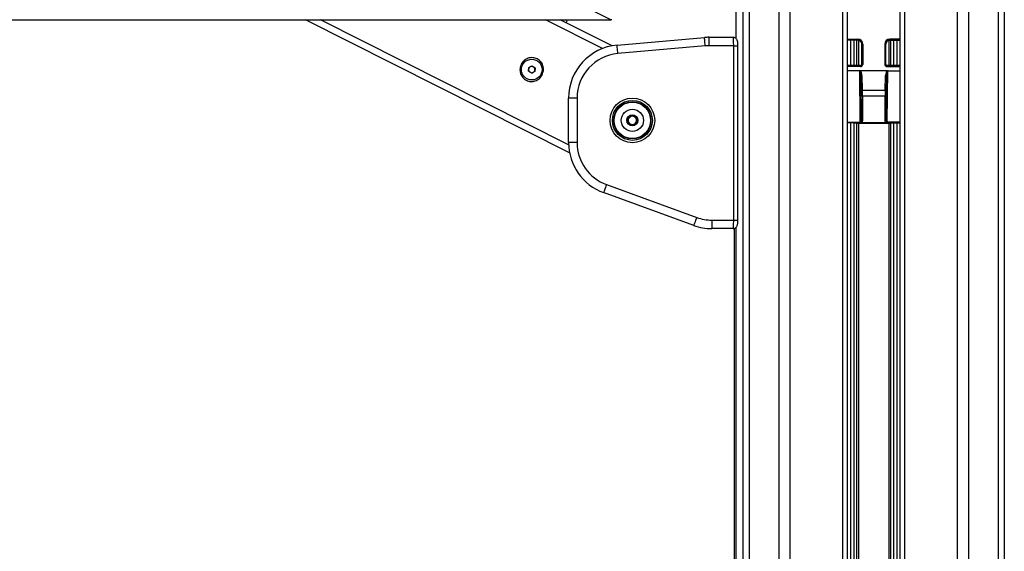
# Paper-space layout '3.5M DUO In Ground Anchor' of a CAD drawing. Header units: millimetres. Extents: x 20 to 26059, y 28 to 17638.
# Tile 18 of 70: x 8295 to 9221, y 6269 to 6769. Entities that reach past the tile are written whole.
import ezdxf

# ---------------------------------------------------------------- set-up
doc = ezdxf.new("R2010")
doc.units = ezdxf.units.MM
doc.layers.add('COMPONENT_GEOMETRY', color=7, linetype='Continuous')
doc.styles.add('SLDTEXTSTYLE0', font='TXT', dxfattribs={"width": 0.75})
doc.dimstyles.new('SLDDIMSTYLE0', dxfattribs={"dimtxt": 150, "dimasz": 6.604, "dimexe": 0, "dimexo": 0.0625, "dimgap": 37.5, "dimtad": 0, "dimtih": 1, "dimtoh": 1, "dimdec": 0, "dimlfac": 0.5, "dimrnd": 1e-09, "dimzin": 12, "dimdsep": 46, "dimtxsty": 'SLDTEXTSTYLE0', "dimsah": 1, "dimcen": 0.09, "dimadec": 0, "dimazin": 3, "dimtfac": 1, "dimtdec": 0, "dimtofl": 0, "dimtmove": 0, "dimatfit": 3, "dimfxl": 1, "dimfrac": 2, "dimtolj": 1, "dimtzin": 12, "dimarcsym": 0})

# ---------------------------------------------------------------- blocks, each defined once
blk = doc.blocks.new('_D_13')
at = {"layer": 'COMPONENT_GEOMETRY', "color": 7, "ltscale": 2}
for p, q in [((9012.3, 8122.06), (929.66, 8122.06)), ((936.01, 8122.06), (936.01, 5320.62)), ((936.01, 2281.06), (936.01, 5082.5)), ((8897.92, 2281.06), (929.66, 2281.06))]:
    blk.add_line(p, q, dxfattribs=at)
for points in [[(936.01, 8122.06), (934.99, 8115.46), (937.03, 8115.46)], [(936.01, 2281.06), (937.03, 2287.67), (934.99, 2287.67)]]:
    blk.add_solid(points, dxfattribs=at)
at = {"layer": 'COMPONENT_GEOMETRY', "color": 7, "ltscale": 2, "insert": (714.34, 5275.86), "char_height": 150, "attachment_point": 1, "style": 'SLDTEXTSTYLE0'}
blk.add_mtext('2921', dxfattribs=at)

psp = doc.layouts.new('3.5M DUO In Ground Anchor')

# ---------------------------------------------------------------- linework, layer by layer
at = {"color": 8, "linetype": 'Continuous', "lineweight": 25, "ltscale": 2}
for p, q in [((8975.71, 2354.06), (8975.71, 8102.06)), ((8981.17, 8102.06), (8981.17, 2354.06)), ((9009.42, 2354.06), (9009.42, 8102.06)), ((9019.62, 8102.06), (9019.62, 2354.06)), ((9069.53, 2354.06), (9069.53, 8102.06)), ((9127.39, 8102.06), (9127.39, 2354.06)), ((9177.3, 2354.06), (9177.3, 8102.06)), ((9187.5, 8102.06), (9187.5, 2354.06)), ((9215.75, 2354.06), (9215.75, 8102.06)), ((9221.21, 8102.06), (9221.21, 2354.06)), ((8968.91, 7922.09), (8968.91, 6751.34)), ((8811.52, 6651.23), (8578.22, 6769.07)), ((8843.39, 6741.93), (8789.65, 6769.07)), ((9073.82, 6750.74), (9083.46, 6750.74)), ((9076.75, 6725.94), (9076.75, 6749.74)), ((9079.57, 6749.74), (9079.57, 6725.94)), ((9082.57, 6725.94), (9082.57, 6749.74)), ((9083.99, 6749.7), (9083.99, 6725.94)), ((9112.93, 6725.94), (9112.93, 6749.7)), ((9123.1, 6750.74), (9113.46, 6750.74)), ((9114.35, 6749.74), (9114.35, 6725.94)), ((9117.35, 6725.94), (9117.35, 6749.74)), ((9120.17, 6749.74), (9120.17, 6725.94)), ((8966.74, 6744.5), (8970.74, 6744.5)), ((9086.14, 6724.94), (9073.82, 6724.94)), ((9086.14, 6724.94), (9086.14, 6725.94)), ((9110.78, 6724.94), (9110.78, 6725.94)), ((9110.78, 6724.94), (9123.1, 6724.94)), ((9073.82, 6672.71), (9084.76, 6672.71)), ((9084.5, 6671.97), (9073.82, 6671.97)), ((9076.75, 2354.06), (9076.75, 6671.95)), ((9079.57, 6671.95), (9079.57, 2354.06)), ((9082.57, 2354.06), (9082.57, 6671.85)), ((9083.99, 6671.83), (9083.99, 2354.06)), ((9123.1, 6672.71), (9112.16, 6672.71)), ((9112.42, 6671.97), (9123.1, 6671.97)), ((9112.93, 2354.06), (9112.93, 6671.83)), ((9114.35, 6671.85), (9114.35, 2354.06)), ((9117.35, 2354.06), (9117.35, 6671.95)), ((9120.17, 6671.95), (9120.17, 2354.06)), ((8966.74, 6580.5), (8970.74, 6580.5)), ((8968.91, 6573.62), (8968.91, 2354.06))]:
    psp.add_line(p, q, dxfattribs=at)
at = {"color": 7, "linetype": 'Continuous', "lineweight": 25, "ltscale": 2}
for p, q in [((9073.82, 2354.06), (9073.82, 8102.06)), ((9123.1, 8102.06), (9123.1, 2354.06)), ((8968.9, 7922.09), (8968.9, 6751.35)), ((8177.35, 6769.07), (8851.13, 6769.07)), ((8812.43, 6643.67), (8564.16, 6769.07)), ((8852.39, 6744.48), (8803.71, 6769.07)), ((8809.24, 6766.28), (8810.14, 6768.06)), ((8857.12, 6745.12), (8939.3, 6752.31)), ((8943.66, 6744.5), (8943.66, 6752.5)), ((8943.66, 6752.5), (8966.11, 6752.5)), ((8966.11, 6752.5), (8967.46, 6752.5)), ((9083.46, 6749.74), (9073.82, 6749.74)), ((9083.46, 6750.74), (9083.46, 6749.74)), ((9113.46, 6750.74), (9113.46, 6749.74)), ((9113.46, 6749.74), (9123.1, 6749.74)), ((8940, 6744.34), (8857.82, 6737.15)), ((8966.74, 6744.5), (8943.66, 6744.5)), ((8966.74, 6580.5), (8966.74, 6744.5)), ((8970.74, 6580.5), (8970.74, 6744.5)), ((9088.14, 6746.06), (9087.14, 6746.06)), ((9087.14, 6726.95), (9087.14, 6746.06)), ((9088.14, 6746.06), (9088.14, 6726.95)), ((9108.78, 6746.06), (9108.78, 6726.95)), ((9108.78, 6746.06), (9109.78, 6746.06)), ((9109.78, 6726.95), (9109.78, 6746.06)), ((8773.77, 6720.56), (8773.96, 6724.02)), ((8773.96, 6724.02), (8777.04, 6725.59)), ((8777.04, 6725.59), (8779.95, 6723.7)), ((8779.95, 6723.7), (8779.77, 6720.24)), ((9086.14, 6725.94), (9073.82, 6725.94)), ((9088.14, 6726.95), (9087.14, 6726.95)), ((9108.78, 6726.95), (9109.78, 6726.95)), ((9123.1, 6725.94), (9110.78, 6725.94)), ((8776.68, 6718.67), (8773.77, 6720.56)), ((8779.77, 6720.24), (8776.68, 6718.67)), ((9084.82, 6721.06), (9073.82, 6721.06)), ((9085.75, 6673.72), (9085.31, 6720.89)), ((9111.12, 6721.06), (9085.8, 6721.06)), ((9086.36, 6716), (9086.75, 6673.98)), ((9086.7, 6702.22), (9086.36, 6716)), ((9087.36, 6716.58), (9087.69, 6702.79)), ((9109.23, 6702.79), (9109.56, 6716.58)), ((9110.56, 6716), (9110.17, 6673.98)), ((9110.56, 6716), (9110.23, 6702.22)), ((9111.17, 6673.72), (9111.61, 6720.89)), ((9112.1, 6721.06), (9123.1, 6721.06)), ((8819.48, 6695.31), (8811.48, 6695.31)), ((8811.48, 6653.37), (8811.48, 6695.31)), ((8819.48, 6695.31), (8819.48, 6653.37)), ((9086.75, 6673.98), (9086.75, 6697.06)), ((9087.75, 6697.06), (9086.75, 6697.06)), ((9087.69, 6702.79), (9109.23, 6702.79)), ((9109.17, 6697.06), (9087.75, 6697.06)), ((9087.75, 6697.06), (9087.75, 6673.98)), ((9110.17, 6697.06), (9109.17, 6697.06)), ((9109.17, 6673.98), (9109.17, 6697.06)), ((9110.17, 6697.06), (9110.17, 6673.98)), ((8867.15, 6672.73), (8867.91, 6677.28)), ((8867.91, 6677.28), (8872.24, 6678.9)), ((8867.91, 6677.27), (8870.07, 6678.09)), ((8872.23, 6678.9), (8874.01, 6677.44)), ((8872.24, 6678.9), (8875.8, 6675.96)), ((8875.8, 6675.96), (8875.04, 6671.41)), ((8875.79, 6675.97), (8875.42, 6673.7)), ((8870.72, 6669.79), (8867.15, 6672.73)), ((8867.16, 6672.72), (8867.53, 6674.99)), ((8870.73, 6669.79), (8868.94, 6671.25)), ((8875.04, 6671.41), (8870.72, 6669.79)), ((8875.04, 6671.42), (8872.89, 6670.6)), ((9076.75, 6671.95), (9073.82, 6671.85)), ((9079.57, 6671.95), (9082.57, 6671.85)), ((9083.99, 6671.83), (9112.93, 6671.83)), ((9084.76, 6672.71), (9084.76, 6671.99)), ((9086.75, 6673.98), (9086.75, 6673.98)), ((9087.75, 6673.98), (9086.75, 6673.98)), ((9109.97, 6671.95), (9086.95, 6671.95)), ((9110.17, 6673.98), (9109.17, 6673.98)), ((9110.17, 6673.98), (9110.17, 6673.98)), ((9112.16, 6672.71), (9112.16, 6671.99)), ((9117.35, 6671.95), (9114.35, 6671.85)), ((9120.17, 6671.95), (9123.1, 6671.85)), ((8819.48, 6653.37), (8811.48, 6653.37)), ((8847.11, 6613.91), (8931.93, 6583.04)), ((8929.19, 6575.52), (8844.38, 6606.39)), ((8946.29, 6580.5), (8946.29, 6572.5)), ((8946.29, 6580.5), (8966.74, 6580.5)), ((8966.11, 6572.5), (8946.29, 6572.5)), ((8966.11, 6572.5), (8967.46, 6572.5)), ((8967.46, 5960.34), (8967.46, 6572.5)), ((8968.9, 6573.61), (8968.9, 2354.06))]:
    psp.add_line(p, q, dxfattribs=at)
at = {"color": 7, "linetype": 'Continuous', "lineweight": 25, "ltscale": 2, "flags": 128}
for points in [[(8810.14, 6768.06), (8809.82, 6768.23), (8808.87, 6768.71), (8808.25, 6769.02)], [(8940, 6744.34), (8939.86, 6745.9), (8939.73, 6747.39), (8939.61, 6748.77), (8939.51, 6749.98), (8939.42, 6750.97), (8939.36, 6751.71), (8939.32, 6752.16), (8939.3, 6752.31)], [(8857.82, 6737.15), (8857.68, 6738.71), (8857.55, 6740.2), (8857.43, 6741.58), (8857.32, 6742.79), (8857.24, 6743.78), (8857.17, 6744.52), (8857.13, 6744.97), (8857.12, 6745.12)], [(9087.36, 6716.58), (9087.17, 6716.56), (9086.98, 6716.53), (9086.81, 6716.48), (9086.66, 6716.4), (9086.54, 6716.32), (9086.44, 6716.22), (9086.38, 6716.11), (9086.36, 6716)], [(9110.56, 6716), (9110.54, 6716.11), (9110.48, 6716.22), (9110.38, 6716.32), (9110.26, 6716.4), (9110.11, 6716.48), (9109.94, 6716.53), (9109.75, 6716.56), (9109.56, 6716.58)], [(9087.69, 6702.79), (9087.5, 6702.78), (9087.32, 6702.75), (9087.15, 6702.69), (9087, 6702.62), (9086.87, 6702.53), (9086.78, 6702.44), (9086.72, 6702.33), (9086.7, 6702.22)], [(9110.23, 6702.22), (9110.2, 6702.33), (9110.14, 6702.44), (9110.05, 6702.53), (9109.92, 6702.62), (9109.77, 6702.69), (9109.6, 6702.75), (9109.42, 6702.78), (9109.23, 6702.79)], [(9087.74, 6673.69), (9087.55, 6673.71), (9087.37, 6673.73), (9087.2, 6673.75), (9087.05, 6673.76), (9086.92, 6673.77), (9086.83, 6673.78), (9086.77, 6673.79), (9086.74, 6673.79)], [(9110.18, 6673.79), (9110.15, 6673.79), (9110.09, 6673.78), (9110, 6673.77), (9109.87, 6673.76), (9109.72, 6673.75), (9109.56, 6673.73), (9109.37, 6673.71), (9109.18, 6673.69)], [(8847.11, 6613.91), (8846.58, 6612.44), (8846.07, 6611.03), (8845.59, 6609.73), (8845.18, 6608.59), (8844.84, 6607.66), (8844.59, 6606.96), (8844.43, 6606.53), (8844.38, 6606.39)], [(8931.93, 6583.04), (8931.4, 6581.57), (8930.88, 6580.16), (8930.41, 6578.86), (8929.99, 6577.72), (8929.65, 6576.79), (8929.4, 6576.09), (8929.25, 6575.66), (8929.19, 6575.52)]]:
    psp.add_lwpolyline(points, dxfattribs=at)
at = {"color": 7, "linetype": 'Continuous', "lineweight": 25, "ltscale": 4}
for centre, radius in [((8776.86, 6722.13), 9.75), ((8871.48, 6674.34), 21), ((8871.48, 6674.34), 18.8), ((8871.48, 6674.34), 17.5), ((8871.48, 6674.34), 17.1), ((8871.48, 6674.34), 10.5), ((8871.48, 6674.34), 5.25)]:
    psp.add_circle(centre, radius, dxfattribs=at)
for centre, radius, start, end in [((8943.66, 6702.5), 50, 90, 95), ((9083.46, 6746.06), 4.68, 0, 90), ((9083.46, 6746.06), 3.68, 0, 90), ((9113.46, 6746.06), 4.68, 90, 180), ((9113.46, 6746.06), 3.68, 90, 180), ((8861.48, 6695.31), 50, 95, 180), ((8943.66, 6702.5), 42, 90, 95), ((8861.48, 6695.31), 42, 95, 180), ((8776.86, 6722.13), 3, 176.96523, 236.96523), ((8776.86, 6722.13), 3, 116.96523, 176.96523), ((8776.86, 6722.13), 3, 56.96523, 116.96523), ((8776.86, 6722.13), 3, 296.96523, 356.96523), ((8776.86, 6722.13), 3, 356.96523, 56.96523), ((8776.86, 6722.13), 3, 236.96523, 296.96523), ((8871.48, 6674.34), 4, 110.50935, 170.50935), ((8871.48, 6674.34), 4, 50.50935, 110.50935), ((8871.48, 6674.34), 4, 350.50935, 50.50935), ((8871.48, 6674.34), 4, 170.50935, 230.50935), ((8871.48, 6674.34), 4, 230.50935, 290.50935), ((8871.48, 6674.34), 4, 290.50935, 350.50935), ((9085.96, 6674.97), 1.26, 260.34416, 308.69276), ((9110.96, 6674.97), 1.26, 231.30724, 279.65584), ((8861.48, 6653.37), 50, 180, 250), ((8861.48, 6653.37), 42, 180, 250), ((8946.29, 6622.5), 42, 250, 270), ((8946.29, 6622.5), 50, 250, 270)]:
    psp.add_arc(centre, radius, start, end, dxfattribs=at)
for centre, major_axis, ratio, start_param, end_param in [((9086.14, 6726.95), (-0.3, 1.99), 0.993422, 2.990558, 4.559379), ((9086.14, 6726.95), (-0.15, 1.01), 0.980565, 2.990558, 4.559379), ((9110.79, 6726.95), (0.3, 1.99), 0.993422, 1.723806, 3.292627), ((9110.79, 6726.95), (0.15, 1.01), 0.980565, 1.723806, 3.292627), ((9085.36, 6715.84), (-0.05, 5.05), 0.198048, 4.742278, 6.279358), ((9085.36, 6716.42), (-0.06, 4.79), 0.417492, 4.740863, 6.031746), ((9111.56, 6716.42), (0.06, 4.79), 0.417492, 0.251439, 1.542322), ((9111.56, 6715.84), (0.05, 5.05), 0.198048, 0.003827, 1.540907), ((9086.44, 6697.06), (0, 9), 0.034921, 4.712389, 5.323254), ((9087.44, 6697.06), (0, 10), 0.031429, 4.712389, 5.323254), ((9109.48, 6697.06), (0, 10), 0.031429, 0.959931, 1.570796), ((9110.48, 6697.06), (0, 9), 0.034921, 0.959931, 1.570796), ((9078.16, 6671.9), (2, 0), 0.034921, 0.785398, 2.356194), ((9083.99, 6671.9), (2, 0), 0.034921, 3.926991, 4.712389), ((9084.75, 6673.72), (-0.418, 0.922), 0.985921, 2.721319, 4.290897), ((9084.75, 6673.98), (-0.77, 1.86), 0.993354, 4.223963, 4.319915), ((9084.75, 6673.99), (-1.42, 1.42), 0.997569, 3.830429, 3.926382), ((9084.75, 6673.99), (-2.12, 2.12), 0.998783, 3.830429, 3.926382), ((9112.17, 6673.99), (2.12, 2.12), 0.998783, 2.356803, 2.452756), ((9112.17, 6673.98), (0.77, 1.86), 0.993354, 1.96327, 2.059223), ((9112.17, 6673.99), (1.42, 1.42), 0.997569, 2.356803, 2.452756), ((9112.17, 6673.72), (0.418, 0.922), 0.985921, 1.992288, 3.561867), ((9112.93, 6671.9), (2, 0), 0.034921, 4.712389, 5.497787), ((9118.76, 6671.9), (2, 0), 0.034921, 0.785398, 2.356194)]:
    psp.add_ellipse(centre, major_axis=major_axis, ratio=ratio, start_param=start_param, end_param=end_param, dxfattribs=at)
at = {"color": 8, "linetype": 'Continuous', "lineweight": 25, "ltscale": 2}
psp.add_open_spline([(8851.13, 6769.07), (8466.19, 6959.86), (8017.18, 7182.41), (7568.18, 7405), (7504.11, 7436.76)], degree=3, knots=[0, 0, 0, 0, 0.857297, 1, 1, 1, 1], dxfattribs=at)
at = {"color": 7, "linetype": 'Continuous', "lineweight": 25, "ltscale": 2}
for points, knots in [([(8852.03, 6769.07), (8852.08, 6769.07), (8852.33, 6769.07), (8851.66, 6769.07), (8851.13, 6769.07)], [0, 0, 0, 0, 0.20807, 1, 1, 1, 1]), ([(8966.74, 6744.5), (8966.74, 6745.39), (8966.72, 6747.17), (8966.61, 6749.55), (8966.45, 6751.36), (8966.27, 6752.36), (8966.16, 6752.46), (8966.11, 6752.5)], [0, 0, 0, 0, 0.212248, 0.424023, 0.636455, 0.850954, 1, 1, 1, 1]), ([(8970.74, 6744.5), (8970.74, 6744.52), (8970.75, 6745.15), (8970.7, 6746.42), (8970.5, 6748.19), (8970.2, 6749.53), (8969.48, 6750.87), (8968.52, 6751.8), (8967.35, 6752.42), (8966.49, 6752.44), (8966.11, 6752.45)], [0, 0, 0, 0, 0.004979, 0.1662, 0.333825, 0.536624, 0.655653, 0.772008, 0.899016, 1, 1, 1, 1]), ([(8786.68, 6717.17), (8785.87, 6715.93), (8784.25, 6713.45), (8780.3, 6711.24), (8776.63, 6710.73), (8773.77, 6711.21), (8771.74, 6711.99), (8769.91, 6713.16), (8767.83, 6715.18), (8766.04, 6718.44), (8765.55, 6722.89), (8766.79, 6727.23), (8769.55, 6730.79), (8773.41, 6733.04), (8777.1, 6733.53), (8779.96, 6733.05), (8781.99, 6732.27), (8783.82, 6731.1), (8785.9, 6729.08), (8787.67, 6725.82), (8788.23, 6721.33), (8787.2, 6718.56), (8786.68, 6717.17)], [0, 0, 0, 0, 0.063125, 0.125871, 0.188038, 0.218977, 0.250025, 0.280898, 0.311978, 0.374045, 0.436739, 0.500168, 0.563276, 0.625954, 0.688045, 0.719142, 0.750061, 0.781024, 0.812103, 0.874211, 0.936896, 1, 1, 1, 1]), ([(9085.31, 6720.89), (9085.31, 6720.89), (9085.3, 6720.91), (9085.24, 6720.96), (9085.08, 6721.04), (9084.92, 6721.05), (9084.82, 6721.06)], [0, 0, 0, 0, 0.016968, 0.098215, 0.461653, 1, 1, 1, 1]), ([(9084.82, 6721.06), (9085.06, 6721.05), (9085.38, 6721.03), (9085.71, 6721.05), (9085.8, 6721.06)], [0, 0, 0, 0, 0.712116, 1, 1, 1, 1]), ([(9111.12, 6721.06), (9111.35, 6721.05), (9111.68, 6721.03), (9112, 6721.05), (9112.1, 6721.06)], [0, 0, 0, 0, 0.712087, 1, 1, 1, 1]), ([(9112.1, 6721.06), (9112, 6721.05), (9111.84, 6721.04), (9111.68, 6720.95), (9111.62, 6720.9), (9111.61, 6720.89), (9111.61, 6720.89)], [0, 0, 0, 0, 0.552388, 0.914207, 0.983026, 1, 1, 1, 1]), ([(9084.5, 6671.97), (9084.59, 6671.98), (9084.67, 6671.98), (9084.76, 6671.99), (9084.76, 6671.99)], [0, 0, 0, 0, 0.955568, 1, 1, 1, 1]), ([(9086.95, 6671.95), (9086.71, 6671.95), (9086.16, 6671.95), (9085.53, 6671.96), (9085.09, 6671.97), (9084.85, 6671.98), (9084.67, 6671.98), (9084.56, 6671.98), (9084.5, 6671.97)], [0, 0, 0, 0, 0.278096, 0.629534, 0.79766, 0.870952, 0.924617, 1, 1, 1, 1]), ([(9084.76, 6671.99), (9084.84, 6671.99), (9085.15, 6672), (9085.67, 6672.16), (9086.21, 6672.56), (9086.61, 6673.12), (9086.7, 6673.57), (9086.74, 6673.79)], [0, 0, 0, 0, 0.084548, 0.313826, 0.541767, 0.769246, 1, 1, 1, 1]), ([(9087.74, 6673.69), (9087.67, 6673.36), (9087.55, 6672.71), (9087.15, 6672.19), (9086.95, 6671.95)], [0, 0, 0, 0, 0.5232177, 1, 1, 1, 1]), ([(9109.97, 6671.95), (9109.77, 6672.19), (9109.37, 6672.71), (9109.25, 6673.36), (9109.18, 6673.69)], [0, 0, 0, 0, 0.4767823, 1, 1, 1, 1]), ([(9112.42, 6671.97), (9112.36, 6671.98), (9112.25, 6671.98), (9112.07, 6671.98), (9111.65, 6671.97), (9111.08, 6671.96), (9110.4, 6671.95), (9110.04, 6671.95), (9109.97, 6671.95)], [0, 0, 0, 0, 0.075018, 0.128564, 0.207836, 0.584945, 0.919483, 1, 1, 1, 1]), ([(9110.18, 6673.79), (9110.22, 6673.57), (9110.31, 6673.12), (9110.71, 6672.56), (9111.25, 6672.16), (9111.77, 6672), (9112.08, 6671.99), (9112.16, 6671.99)], [0, 0, 0, 0, 0.230754, 0.458233, 0.686174, 0.915452, 1, 1, 1, 1]), ([(9112.16, 6671.99), (9112.16, 6671.99), (9112.25, 6671.98), (9112.34, 6671.98), (9112.42, 6671.97)], [0, 0, 0, 0, 0.044432, 1, 1, 1, 1]), ([(8966.11, 6572.5), (8966.18, 6572.59), (8966.32, 6572.77), (8966.51, 6574.18), (8966.66, 6576.25), (8966.73, 6578.49), (8966.74, 6579.95), (8966.74, 6580.5)], [0, 0, 0, 0, 0.217101, 0.434578, 0.651625, 0.866741, 1, 1, 1, 1]), ([(8966.19, 6572.54), (8966.26, 6572.53), (8966.83, 6572.46), (8967.78, 6572.81), (8968.82, 6573.45), (8969.53, 6574.26), (8970.01, 6575.12), (8970.33, 6576.07), (8970.55, 6577.22), (8970.71, 6578.74), (8970.73, 6579.93), (8970.74, 6580.5)], [0, 0, 0, 0, 0.020955, 0.152087, 0.258528, 0.353943, 0.44572, 0.548252, 0.685363, 0.848304, 1, 1, 1, 1])]:
    psp.add_open_spline(points, degree=3, knots=knots, dxfattribs=at)

# ---------------------------------------------------------------- dimensions: what is measured, and where the dimension line sits
at = {"layer": 'COMPONENT_GEOMETRY', "color": 7, "ltscale": 2}
dim = psp.add_linear_dim(base=(936.01039483, 8122.06197831), p1=(8900.46045145, 2281.06197831), p2=(9014.84439071, 8122.06197831), angle=90, dimstyle='SLDDIMSTYLE0', dxfattribs=at)
dim.commit()
dim.dimension.update_dxf_attribs({"geometry": '_D_13', "text_midpoint": (936.01039483, 5201.56197831), "dimtype": 160})

doc.saveas('drawing.dxf')
